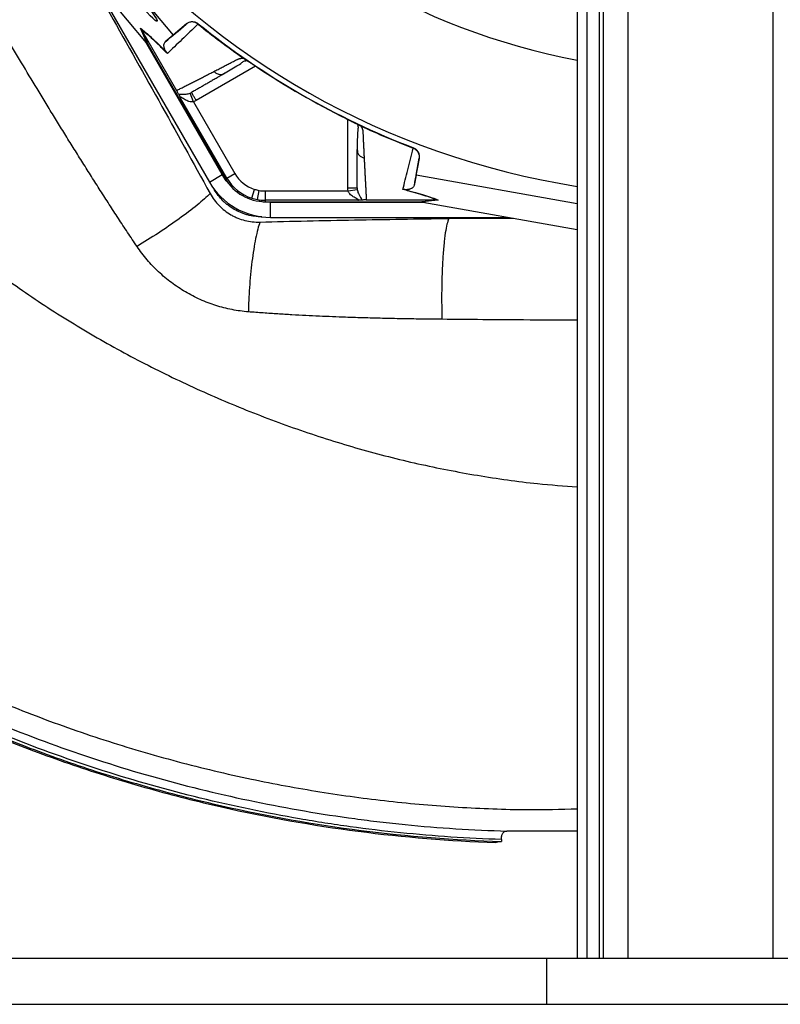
# Model space of a CAD drawing. Header units: millimetres. Extents: x 2153 to 4015, y 1999 to 4341.
# Tile 3 of 21: x 2800 to 3294, y 1999 to 2640. Entities that reach past the tile are written whole.
import ezdxf

# ---------------------------------------------------------------- set-up
doc = ezdxf.new("R2010")
doc.units = ezdxf.units.MM
doc.header["$LTSCALE"] = 2

msp = doc.modelspace()

# ---------------------------------------------------------------- linework, layer by layer
at = {"color": 7, "linetype": 'Continuous', "lineweight": 25}
for p, q in [((3162.1, 3331.04), (3162.1, 2029.14)), ((3168.25, 3271.04), (3168.25, 2029.14)), ((3176.24, 3271.04), (3176.24, 2029.14)), ((3178.99, 3271.04), (3178.99, 2029.14)), ((3194.97, 3271.04), (3194.97, 2029.14)), ((3289.24, 3271.04), (3289.24, 2029.14)), ((2822.1, 2721.55), (2899.29, 2629.68)), ((2882.03, 2624.71), (2809.76, 2710.72)), ((2845.28, 2668.45), (2922.87, 2534.07)), ((2882.43, 2624.23), (2878.11, 2634.1)), ((2878.78, 2633.14), (2883.09, 2623.29)), ((2878.79, 2633.12), (2901.57, 2593.65)), ((2908, 2637), (2899.29, 2629.68)), ((2907.82, 2636.83), (2908, 2637)), ((2915.64, 2637.08), (2915.43, 2636.88)), ((2899.29, 2629.68), (2894.22, 2625.23)), ((2931.22, 2538.89), (2880.87, 2626.09)), ((2883.09, 2623.29), (2933.4, 2536.15)), ((2945.91, 2614.03), (2946.06, 2613.94)), ((2932.05, 2604.5), (2932.89, 2604.81)), ((2934.26, 2536.64), (2904.19, 2588.71)), ((2912.52, 2586.29), (2910.35, 2591.88)), ((2912.52, 2586.29), (2939.45, 2539.64)), ((3020.24, 2571.11), (3020.39, 2571.03)), ((3055.43, 2556.06), (3055.49, 2556.33)), ((3018.92, 2555.14), (3019.07, 2554.26)), ((3057.26, 2538.48), (3059.24, 2549.68)), ((3059.24, 2549.68), (3059.19, 2549.44)), ((2922.87, 2534.07), (2931.22, 2538.89)), ((2934.26, 2536.64), (2939.45, 2539.64)), ((3057.26, 2538.48), (3055.94, 2531.86)), ((3162.1, 2519.92), (3057.26, 2538.48)), ((2934.26, 2536.64), (2933.4, 2536.15)), ((2950.46, 2523.6), (2952.28, 2529.31)), ((2954.05, 2522.7), (2955.13, 2528.6)), ((2959.2, 2528.24), (3013.07, 2528.24)), ((3013.07, 2528.24), (3018.99, 2529.16)), ((3019.33, 2522.24), (2959.2, 2522.24)), ((2959.2, 2522.24), (2959.2, 2521.25)), ((2959.2, 2521.25), (3059.82, 2521.25)), ((2962.67, 2511.09), (2962.67, 2520.73)), ((3063.36, 2520.73), (2962.67, 2520.73)), ((3024.92, 2522.44), (3070.49, 2522.44)), ((3059.82, 2521.25), (3070.51, 2522.44)), ((3071.67, 2522.34), (3060.97, 2521.15)), ((3061.59, 2521.04), (3162.1, 2503.25)), ((2962.67, 2511.09), (3117.84, 2511.09)), ((3078.69, 2510.36), (3120.65, 2510.59)), ((3112.71, 2106.27), (3112.71, 2105.02)), ((2542.1, 2029.04), (3142.1, 2029.04)), ((3142.1, 2029.14), (3142.1, 1999.14)), ((3142.1, 2029.14), (3342.1, 2029.14)), ((2542.1, 1999.04), (3942.1, 1999.04)), ((3142.1, 1999.14), (3342.1, 1999.14))]:
    msp.add_line(p, q, dxfattribs=at)
at = {"color": 8, "linetype": 'Continuous', "lineweight": 25}
for p, q in [((2952.94, 2609.45), (2914.3, 2587.15)), ((3012.92, 2530.21), (3012.92, 2574.82)), ((2926.08, 2529.22), (2926.04, 2529.29)), ((2956.95, 2511.44), (2956.87, 2511.44))]:
    msp.add_line(p, q, dxfattribs=at)
at = {"color": 7, "linetype": 'Continuous', "lineweight": 25, "flags": 128}
for points in [[(2935.79, 2532.62), (2933.86, 2534.94), (2931.22, 2538.89)], [(2962.67, 2520.73), (2957.93, 2521.04), (2954.96, 2521.56)]]:
    msp.add_lwpolyline(points, dxfattribs=at)
at = {"color": 7, "linetype": 'Continuous', "lineweight": 25}
for centre, radius, start, end in [((3242.1, 3041.04), 516.02, 278.91872, 88.32002), ((3242.1, 3041.04), 435.02, 98.72648, 259.40298), ((3242.1, 3041.04), 516.02, 180, 261.08128), ((3242.1, 3041.04), 519.4, 231.05652, 248.94348), ((2959.2, 2551.04), 22.81, 210, 252.32142), ((2962.67, 2557.04), 45.96, 210, 270), ((2959.2, 2551.04), 29.79, 210, 270), ((2959.2, 2551.04), 28.81, 210, 252.32142), ((2959.2, 2551.04), 22.81, 252.32142, 259.70424), ((2959.2, 2551.04), 22.81, 259.70424, 270), ((2959.2, 2551.04), 28.81, 252.32142, 259.70424), ((2959.2, 2551.04), 28.81, 259.70424, 270)]:
    msp.add_arc(centre, radius, start, end, dxfattribs=at)
msp.add_ellipse((2876.61, 2653.34), major_axis=(-12.24, 14.59), ratio=0.088975, dxfattribs=at)
for centre, major_axis, start_param, end_param in [((2883.57, 2622.05), (-22.19, 26.48), 4.781806, 4.800012), ((3058.52, 2521.04), (34.03, -5.98), 1.483174, 1.50138)]:
    msp.add_ellipse(centre, major_axis=major_axis, ratio=0.015428, start_param=start_param, end_param=end_param, dxfattribs=at)
for points, knots in [([(3174.49, 3742.01), (3126.37, 3721.31), (3035.97, 3682.41), (2893.49, 3651.42), (2757.13, 3646.19), (2668.33, 3555.61), (2592.74, 3453.35), (2540.83, 3331.6), (2508, 3205.62), (2492.11, 3081.3), (2498.99, 2956.77), (2526.65, 2836.4), (2571.63, 2721.18), (2625.96, 2630.22), (2672.12, 2577.21), (2682.48, 2566.09)], [0, 0, 0, 0, 0.0401941, 0.0755145, 0.1219992, 0.15017, 0.1803272, 0.2307269, 0.2608889, 0.2904897, 0.3362446, 0.3649193, 0.3939071, 0.4395348, 0.4521189, 0.4521189, 0.4521189, 0.4521189]), ([(2286.8, 3673.16), (2280.62, 3661.49), (2274.76, 3649.85), (2254.87, 3608.53), (2242.44, 3579.1), (2225.97, 3535.34), (2220.87, 3520.89), (2213.66, 3499.12), (2211.33, 3491.83), (2206.85, 3477.37), (2204.71, 3470.23), (2200.63, 3456.19), (2198.68, 3449.23), (2194.68, 3434.4), (2192.61, 3426.45), (2189.52, 3414.15), (2188.49, 3410.01), (2186.5, 3401.74), (2185.53, 3397.63), (2182.71, 3385.34), (2180.93, 3377.21), (2175.82, 3352.65), (2172.69, 3336.02), (2167.16, 3302.68), (2164.73, 3285.92), (2158.51, 3235.31), (2155.78, 3201.18), (2153.42, 3132.39), (2153.79, 3097.73), (2157.88, 3028.22), (2161.61, 2993.35), (2168.47, 2949.99), (2169.95, 2941.34), (2173.13, 2924.01), (2174.84, 2915.31), (2178.48, 2898.03), (2180.4, 2889.5), (2184.45, 2872.64), (2186.57, 2864.32), (2193.23, 2839.48), (2198.07, 2823.02), (2208.5, 2790.58), (2214.09, 2774.56), (2243.88, 2695.43), (2273.5, 2635.25), (2325.83, 2550.17), (2344.6, 2522.68), (2384.77, 2469.58), (2406.09, 2443.94), (2474.31, 2370.41), (2524.11, 2326.6), (2630.54, 2249.81), (2687.19, 2216.85), (2761.35, 2183.01), (2776.34, 2176.62), (2806.63, 2164.6), (2821.95, 2158.93), (2852.8, 2148.49), (2868.32, 2143.73), (2899.48, 2134.99), (2915.12, 2131.02), (2989.67, 2114.1), (3049.32, 2106.38), (3109.1, 2104.34)], [0.1694246, 0.1694246, 0.1694246, 0.1694246, 0.1770949, 0.1770949, 0.1967721, 0.1967721, 0.2066107, 0.2066107, 0.21153, 0.21153, 0.2164493, 0.2164493, 0.2213686, 0.2213686, 0.2262879, 0.2262879, 0.2287475, 0.2287475, 0.2312072, 0.2312072, 0.2361265, 0.2361265, 0.2459651, 0.2459651, 0.2558037, 0.2558037, 0.2754809, 0.2754809, 0.2951581, 0.2951581, 0.3148353, 0.3148353, 0.3197546, 0.3197546, 0.3246739, 0.3246739, 0.3295932, 0.3295932, 0.3345125, 0.3345125, 0.3443511, 0.3443511, 0.3541897, 0.3541897, 0.3935441, 0.3935441, 0.4132213, 0.4132213, 0.4328985, 0.4328985, 0.4722529, 0.4722529, 0.5116073, 0.5116073, 0.5214459, 0.5214459, 0.5312845, 0.5312845, 0.5411231, 0.5411231, 0.5509617, 0.5509617, 0.5878363, 0.5878363, 0.5878363, 0.5878363]), ([(2285.81, 3669.6), (2280.25, 3659.01), (2274.95, 3648.44), (2255.59, 3608.21), (2243.17, 3578.81), (2226.71, 3535.07), (2221.61, 3520.63), (2214.41, 3498.88), (2212.08, 3491.59), (2207.6, 3477.14), (2205.46, 3470.01), (2201.39, 3455.97), (2199.44, 3449.02), (2195.44, 3434.2), (2193.37, 3426.25), (2190.28, 3413.96), (2189.26, 3409.82), (2187.27, 3401.56), (2186.3, 3397.45), (2183.48, 3385.17), (2181.7, 3377.04), (2176.59, 3352.5), (2173.47, 3335.88), (2167.93, 3302.57), (2165.51, 3285.81), (2159.29, 3235.24), (2156.56, 3201.13), (2154.21, 3132.38), (2154.58, 3097.75), (2158.67, 3028.29), (2162.39, 2993.44), (2169.24, 2950.12), (2170.72, 2941.47), (2173.91, 2924.16), (2175.61, 2915.47), (2179.24, 2898.2), (2181.17, 2889.67), (2185.21, 2872.83), (2187.33, 2864.51), (2193.98, 2839.7), (2198.82, 2823.25), (2209.24, 2790.83), (2214.83, 2774.83), (2244.6, 2695.75), (2274.2, 2635.62), (2326.49, 2550.6), (2345.25, 2523.13), (2385.38, 2470.08), (2406.69, 2444.46), (2474.85, 2370.99), (2524.61, 2327.2), (2630.96, 2250.48), (2687.56, 2217.54), (2761.66, 2183.73), (2776.64, 2177.34), (2806.91, 2165.33), (2822.22, 2159.67), (2853.04, 2149.24), (2868.55, 2144.49), (2899.68, 2135.75), (2915.31, 2131.79), (2990.97, 2114.61), (3051.77, 2106.86), (3112.71, 2105.02)], [0.1701243, 0.1701243, 0.1701243, 0.1701243, 0.1770949, 0.1770949, 0.1967721, 0.1967721, 0.2066107, 0.2066107, 0.21153, 0.21153, 0.2164493, 0.2164493, 0.2213686, 0.2213686, 0.2262879, 0.2262879, 0.2287475, 0.2287475, 0.2312072, 0.2312072, 0.2361265, 0.2361265, 0.2459651, 0.2459651, 0.2558037, 0.2558037, 0.2754809, 0.2754809, 0.2951581, 0.2951581, 0.3148353, 0.3148353, 0.3197546, 0.3197546, 0.3246739, 0.3246739, 0.3295932, 0.3295932, 0.3345125, 0.3345125, 0.3443511, 0.3443511, 0.3541897, 0.3541897, 0.3935441, 0.3935441, 0.4132213, 0.4132213, 0.4328985, 0.4328985, 0.4722529, 0.4722529, 0.5116073, 0.5116073, 0.5214459, 0.5214459, 0.5312845, 0.5312845, 0.5411231, 0.5411231, 0.5509617, 0.5509617, 0.5885727, 0.5885727, 0.5885727, 0.5885727]), ([(3112.71, 2106.27), (3090.87, 2106.95), (3069.01, 2108.42), (3036.21, 2111.78), (3025.28, 2113.09), (3008.87, 2115.35), (3003.4, 2116.16), (2992.47, 2117.86), (2987, 2118.76), (2959.79, 2123.49), (2938.26, 2128), (2895.67, 2138.45), (2874.61, 2144.38), (2832.97, 2157.7), (2812.39, 2165.09), (2771.69, 2181.27), (2751.58, 2190.08), (2721.76, 2204.34), (2711.88, 2209.27), (2692.23, 2219.48), (2682.52, 2224.74), (2653.73, 2240.95), (2634.99, 2252.35), (2580.07, 2288.24), (2545.21, 2314.46), (2495.52, 2357.17), (2479.38, 2371.97), (2455.85, 2395.03), (2448.11, 2402.86), (2436.68, 2414.83), (2432.9, 2418.86), (2425.4, 2426.99), (2421.68, 2431.09), (2403.29, 2451.7), (2389.22, 2468.59), (2362.28, 2503.15), (2349.41, 2520.81), (2324.85, 2556.88), (2313.16, 2575.29), (2290.91, 2612.84), (2280.35, 2631.97), (2260.4, 2670.99), (2251, 2690.86), (2239.98, 2716.17), (2237.82, 2721.26), (2233.57, 2731.47), (2231.48, 2736.58), (2225.36, 2751.94), (2221.45, 2762.21), (2202.76, 2813.75), (2190.54, 2855.54), (2176.55, 2919.12), (2172.59, 2940.45), (2165.99, 2983.39), (2163.35, 3005), (2159.32, 3048.46), (2157.93, 3070.32), (2157, 3097.82), (2156.85, 3103.32), (2156.64, 3114.35), (2156.58, 3119.88), (2156.5, 3136.43), (2156.62, 3147.43), (2157.45, 3180.37), (2158.66, 3202.22), (2162.35, 3245.71), (2164.82, 3267.34), (2170.98, 3310.41), (2174.65, 3331.85), (2183.04, 3374.55), (2187.76, 3395.81), (2195.6, 3427.57), (2198.33, 3438.14), (2204.08, 3459.23), (2207.08, 3469.75), (2213.41, 3490.74), (2216.72, 3501.21), (2223.7, 3522.09), (2227.36, 3532.52), (2238.82, 3563.53), (2247.12, 3583.92), (2265, 3624.14), (2274.59, 3643.97), (2284.72, 3663.57)], [0, 0, 0, 0, 0.03125, 0.03125, 0.046875, 0.046875, 0.054688, 0.054688, 0.0625, 0.0625, 0.09375, 0.09375, 0.125, 0.125, 0.15625, 0.15625, 0.1875, 0.1875, 0.203125, 0.203125, 0.21875, 0.21875, 0.25, 0.25, 0.3125, 0.3125, 0.34375, 0.34375, 0.359375, 0.359375, 0.367188, 0.367188, 0.375, 0.375, 0.40625, 0.40625, 0.4375, 0.4375, 0.46875, 0.46875, 0.5, 0.5, 0.53125, 0.53125, 0.539063, 0.539063, 0.546875, 0.546875, 0.5625, 0.5625, 0.625, 0.625, 0.65625, 0.65625, 0.6875, 0.6875, 0.71875, 0.71875, 0.726563, 0.726563, 0.734375, 0.734375, 0.75, 0.75, 0.78125, 0.78125, 0.8125, 0.8125, 0.84375, 0.84375, 0.875, 0.875, 0.890625, 0.890625, 0.90625, 0.90625, 0.921875, 0.921875, 0.9375, 0.9375, 0.96875, 0.96875, 1, 1, 1, 1]), ([(2289.7, 3660.99), (2279.6, 3641.48), (2270.05, 3621.72), (2252.24, 3581.65), (2243.97, 3561.34), (2232.56, 3530.44), (2228.92, 3520.06), (2221.98, 3499.26), (2218.68, 3488.83), (2212.38, 3467.92), (2209.39, 3457.44), (2203.67, 3436.43), (2200.95, 3425.9), (2193.15, 3394.26), (2188.45, 3373.08), (2180.11, 3330.55), (2176.46, 3309.19), (2170.34, 3266.29), (2167.87, 3244.73), (2164.22, 3201.41), (2163.03, 3179.65), (2162.21, 3146.84), (2162.1, 3135.87), (2162.18, 3119.38), (2162.25, 3113.88), (2162.47, 3102.89), (2162.61, 3097.41), (2163.56, 3070.03), (2164.95, 3048.25), (2168.98, 3004.96), (2171.63, 2983.44), (2178.24, 2940.67), (2182.2, 2919.42), (2196.19, 2856.1), (2208.4, 2814.48), (2227.08, 2763.15), (2230.99, 2752.92), (2237.1, 2737.62), (2239.18, 2732.53), (2243.43, 2722.37), (2245.59, 2717.31), (2256.59, 2692.11), (2265.97, 2672.32), (2285.9, 2633.49), (2296.43, 2614.44), (2318.64, 2577.07), (2330.32, 2558.75), (2354.84, 2522.85), (2367.68, 2505.27), (2394.57, 2470.89), (2408.62, 2454.08), (2426.98, 2433.58), (2430.69, 2429.5), (2438.18, 2421.41), (2441.95, 2417.41), (2453.36, 2405.51), (2461.08, 2397.72), (2484.56, 2374.79), (2500.65, 2360.09), (2550.23, 2317.64), (2585, 2291.59), (2639.8, 2255.95), (2658.5, 2244.64), (2682.44, 2231.23), (2687.26, 2228.59), (2696.94, 2223.37), (2701.82, 2220.8), (2716.51, 2213.2), (2726.36, 2208.32), (2756.08, 2194.19), (2776.11, 2185.49), (2816.62, 2169.49), (2837.11, 2162.2), (2878.52, 2149.07), (2899.46, 2143.23), (2941.78, 2132.96), (2963.16, 2128.54), (2995.58, 2122.99), (3006.45, 2121.32), (3022.83, 2119.1), (3028.31, 2118.4), (3039.26, 2117.11), (3044.75, 2116.52), (3072.19, 2113.78), (3094.19, 2112.38), (3116.24, 2111.76)], [0, 0, 0, 0, 0.03125, 0.03125, 0.0625, 0.0625, 0.078125, 0.078125, 0.09375, 0.09375, 0.109375, 0.109375, 0.125, 0.125, 0.15625, 0.15625, 0.1875, 0.1875, 0.21875, 0.21875, 0.25, 0.25, 0.265625, 0.265625, 0.273438, 0.273438, 0.28125, 0.28125, 0.3125, 0.3125, 0.34375, 0.34375, 0.375, 0.375, 0.4375, 0.4375, 0.453125, 0.453125, 0.460938, 0.460938, 0.46875, 0.46875, 0.5, 0.5, 0.53125, 0.53125, 0.5625, 0.5625, 0.59375, 0.59375, 0.625, 0.625, 0.632813, 0.632813, 0.640625, 0.640625, 0.65625, 0.65625, 0.6875, 0.6875, 0.75, 0.75, 0.78125, 0.78125, 0.789063, 0.789063, 0.796875, 0.796875, 0.8125, 0.8125, 0.84375, 0.84375, 0.875, 0.875, 0.90625, 0.90625, 0.9375, 0.9375, 0.953125, 0.953125, 0.960938, 0.960938, 0.96875, 0.96875, 1, 1, 1, 1]), ([(2875.8, 2492.13), (2874.77, 2493.66), (2872.73, 2496.71), (2869.69, 2501.29), (2866.67, 2505.87), (2863.68, 2510.43), (2860.71, 2514.98), (2857.77, 2519.52), (2854.85, 2524.05), (2851.95, 2528.57), (2849.08, 2533.07), (2846.23, 2537.57), (2843.4, 2542.05), (2840.58, 2546.51), (2837.79, 2550.97), (2835.02, 2555.41), (2832.26, 2559.84), (2829.53, 2564.25), (2826.81, 2568.66), (2824.1, 2573.05), (2821.42, 2577.43), (2818.75, 2581.79), (2816.09, 2586.14), (2813.46, 2590.48), (2808.3, 2598.99), (2800.59, 2611.8), (2790.32, 2629.1), (2781.46, 2644.18), (2773.99, 2656.95), (2767.91, 2667.37), (2761.71, 2677.99), (2755.37, 2688.82), (2751.09, 2696.1), (2748.93, 2699.78)], [0, 0, 0, 0, 0.022801, 0.045501, 0.068101, 0.090603, 0.113006, 0.135311, 0.15752, 0.179632, 0.201648, 0.223569, 0.245396, 0.26713, 0.288772, 0.310323, 0.331784, 0.353156, 0.37444, 0.395639, 0.416752, 0.437782, 0.45873, 0.479597, 0.500386, 0.581293, 0.663776, 0.747952, 0.796382, 0.845779, 0.896167, 0.947567, 1, 1, 1, 1]), ([(2841.25, 2673.25), (2846.17, 2664.63), (2862.53, 2635.99), (2889.96, 2587.12), (2912.24, 2546.74), (2923.38, 2526.54)], [0, 0, 0, 0, 0.1771, 0.588541, 1, 1, 1, 1]), ([(2878.11, 2634.1), (2879.13, 2633.31), (2880.22, 2632.43), (2882.01, 2630.91), (2882.63, 2630.37), (2883.92, 2629.23), (2884.6, 2628.62), (2886.69, 2626.69), (2888.19, 2625.26), (2890.62, 2622.88), (2891.46, 2622.04), (2893.19, 2620.29), (2894.08, 2619.38), (2894.99, 2618.44)], [0, 0, 0, 0, 0.25, 0.25, 0.375, 0.375, 0.5, 0.5, 0.75, 0.75, 0.875, 0.875, 1, 1, 1, 1]), ([(2895.53, 2617.6), (2893.7, 2619.5), (2891.99, 2621.23), (2888.8, 2624.38), (2887.31, 2625.8), (2885.23, 2627.71), (2884.56, 2628.32), (2883.27, 2629.46), (2882.65, 2629.99), (2880.88, 2631.49), (2879.79, 2632.36), (2878.79, 2633.12)], [0, 0, 0, 0, 0.25, 0.25, 0.5, 0.5, 0.625, 0.625, 0.75, 0.75, 1, 1, 1, 1]), ([(2915.46, 2636.86), (2911.81, 2633.35), (2908.34, 2629.99), (2901.71, 2623.57), (2898.55, 2620.51), (2895.53, 2617.6)], [0, 0, 0, 0, 0.5, 0.5, 1, 1, 1, 1]), ([(2915.43, 2636.88), (2914.89, 2637.32), (2914.28, 2637.66), (2912.97, 2638.12), (2912.29, 2638.23), (2911.25, 2638.22), (2910.91, 2638.19), (2910.24, 2638.06), (2909.9, 2637.97), (2909.26, 2637.73), (2908.95, 2637.59), (2908.36, 2637.25), (2908.08, 2637.05), (2907.82, 2636.83)], [0, 0, 0, 0, 0.25, 0.25, 0.5, 0.5, 0.625, 0.625, 0.75, 0.75, 0.875, 0.875, 1, 1, 1, 1]), ([(2908, 2637), (2908.53, 2637.45), (2909.13, 2637.79), (2910.43, 2638.28), (2911.11, 2638.4), (2912.16, 2638.41), (2912.5, 2638.38), (2913.18, 2638.27), (2913.51, 2638.19), (2914.5, 2637.85), (2915.09, 2637.51), (2915.64, 2637.08)], [0, 0, 0, 0, 0.25, 0.25, 0.5, 0.5, 0.625, 0.625, 0.75, 0.75, 1, 1, 1, 1]), ([(2894.99, 2618.44), (2894.86, 2618.6), (2894.76, 2618.74), (2894.6, 2618.99), (2894.53, 2619.1), (2894.34, 2619.4), (2894.25, 2619.57), (2894.01, 2620.03), (2893.9, 2620.28), (2893.72, 2620.73), (2893.65, 2620.94), (2893.54, 2621.32), (2893.5, 2621.49), (2893.39, 2621.99), (2893.35, 2622.28), (2893.32, 2622.81), (2893.33, 2623.05), (2893.39, 2623.73), (2893.49, 2624.1), (2893.79, 2624.75), (2893.98, 2625.02), (2894.22, 2625.23)], [0, 0, 0, 0, 0.015625, 0.015625, 0.03125, 0.03125, 0.0625, 0.0625, 0.125, 0.125, 0.1875, 0.1875, 0.25, 0.25, 0.375, 0.375, 0.5, 0.5, 0.75, 0.75, 1, 1, 1, 1]), ([(2925.84, 2606.01), (2926.28, 2606.23), (2927.14, 2606.68), (2928.47, 2607.36), (2929.8, 2608.04), (2931.15, 2608.74), (2932.91, 2609.65), (2935.12, 2610.79), (2937.36, 2611.95), (2939.18, 2612.89), (2940.28, 2613.47), (2941.07, 2613.87), (2941.55, 2614.08), (2941.99, 2614.25), (2942.45, 2614.39), (2942.99, 2614.5), (2943.63, 2614.58), (2944.32, 2614.63), (2944.81, 2614.63), (2945.06, 2614.63)], [0, 0, 0, 0, 0.077777, 0.1552, 0.232272, 0.308995, 0.385372, 0.530526, 0.674474, 0.747423, 0.819615, 0.846383, 0.869761, 0.889755, 0.906383, 0.929523, 0.9528, 0.976272, 1, 1, 1, 1]), ([(2945.06, 2614.63), (2945.13, 2614.59), (2945.25, 2614.5), (2945.43, 2614.37), (2945.6, 2614.25), (2945.76, 2614.14), (2945.86, 2614.06), (2945.91, 2614.03)], [0, 0, 0, 0, 0.212576, 0.416535, 0.614103, 0.807726, 1, 1, 1, 1]), ([(2946.06, 2613.94), (2946.14, 2613.89), (2946.29, 2613.79), (2946.54, 2613.63), (2946.81, 2613.47), (2947.08, 2613.3), (2947.36, 2613.12), (2947.66, 2612.93), (2947.97, 2612.73), (2948.28, 2612.52), (2948.61, 2612.31), (2948.96, 2612.08), (2949.31, 2611.85), (2949.67, 2611.61), (2950.16, 2611.29), (2950.79, 2610.88), (2951.54, 2610.38), (2952.32, 2609.87), (2953.11, 2609.34), (2953.64, 2608.99), (2953.91, 2608.81)], [0, 0, 0, 0, 0.044249, 0.088103, 0.131644, 0.174954, 0.21812, 0.261226, 0.304357, 0.347601, 0.391041, 0.434763, 0.478847, 0.523375, 0.568424, 0.654803, 0.740537, 0.826241, 0.912528, 1, 1, 1, 1]), ([(2932.08, 2604.42), (2934.99, 2606.16), (2939.11, 2608.63), (2943.61, 2611.26), (2945.23, 2612.94), (2946.85, 2613.04), (2947.43, 2613.07)], [0, 0, 0, 0, 0.578265, 0.819399, 0.935238, 1, 1, 1, 1]), ([(2901.57, 2593.65), (2901.96, 2593.85), (2902.74, 2594.24), (2903.92, 2594.84), (2905.11, 2595.45), (2906.32, 2596.06), (2907.53, 2596.68), (2908.76, 2597.3), (2910, 2597.93), (2911.25, 2598.56), (2912.52, 2599.21), (2913.79, 2599.86), (2915.08, 2600.51), (2916.38, 2601.17), (2917.69, 2601.84), (2919.02, 2602.52), (2920.36, 2603.2), (2921.71, 2603.89), (2923.07, 2604.59), (2924.45, 2605.3), (2925.38, 2605.77), (2925.84, 2606.01)], [0, 0, 0, 0, 0.055211, 0.110128, 0.164753, 0.219086, 0.273129, 0.326884, 0.38035, 0.43353, 0.486425, 0.539036, 0.591365, 0.643413, 0.695181, 0.746671, 0.797884, 0.848822, 0.899487, 0.949879, 1, 1, 1, 1]), ([(2932.89, 2604.81), (2932.46, 2604.56), (2931.6, 2604.06), (2930.34, 2603.33), (2929.08, 2602.6), (2927.83, 2601.88), (2926.58, 2601.17), (2925.35, 2600.45), (2924.13, 2599.75), (2922.92, 2599.05), (2921.71, 2598.35), (2920.52, 2597.66), (2919.33, 2596.98), (2918.16, 2596.3), (2916.99, 2595.63), (2915.83, 2594.96), (2914.69, 2594.3), (2913.55, 2593.64), (2912.42, 2592.99), (2911.68, 2592.56), (2911.3, 2592.34)], [0, 0, 0, 0, 0.052635, 0.105608, 0.158921, 0.212573, 0.266566, 0.320902, 0.37558, 0.430604, 0.485973, 0.541688, 0.597751, 0.654162, 0.710923, 0.768034, 0.825496, 0.883311, 0.941478, 1, 1, 1, 1]), ([(2902.8, 2591.33), (2902.69, 2591.57), (2902.55, 2591.84), (2902.28, 2592.38), (2902.17, 2592.58), (2901.98, 2592.93), (2901.91, 2593.06), (2901.76, 2593.33), (2901.68, 2593.47), (2901.59, 2593.62)], [0, 0, 0, 0, 0.5, 0.5, 0.75, 0.75, 0.875, 0.875, 1, 1, 1, 1]), ([(2902.8, 2591.33), (2903.14, 2591.36), (2903.57, 2591.33), (2904.57, 2591.25), (2905.13, 2591.2), (2906.38, 2591.17), (2907.07, 2591.18), (2908.22, 2591.32), (2908.62, 2591.38), (2909.46, 2591.57), (2909.9, 2591.7), (2910.35, 2591.88)], [0, 0, 0, 0, 0.25, 0.25, 0.5, 0.5, 0.75, 0.75, 0.875, 0.875, 1, 1, 1, 1]), ([(2902.8, 2591.33), (2902.87, 2591.19), (2902.94, 2591.04), (2903.12, 2590.69), (2903.23, 2590.48), (2903.47, 2590.03), (2903.6, 2589.79), (2903.89, 2589.27), (2904.04, 2588.99), (2904.19, 2588.71)], [0, 0, 0, 0, 0.25, 0.25, 0.5, 0.5, 0.75, 0.75, 1, 1, 1, 1]), ([(2912.52, 2586.29), (2912.02, 2586.18), (2911.52, 2586.17), (2910.53, 2586.27), (2910.05, 2586.38), (2908.67, 2586.79), (2907.81, 2587.2), (2906.63, 2587.85), (2906.25, 2588.08), (2905.52, 2588.54), (2905.17, 2588.77), (2904.69, 2589.07), (2904.53, 2589.16), (2904.27, 2589.28), (2904.16, 2589.32), (2904.03, 2589.28), (2904.01, 2589.2), (2904.06, 2588.99), (2904.12, 2588.86), (2904.19, 2588.71)], [0, 0, 0, 0, 0.125, 0.125, 0.25, 0.25, 0.5, 0.5, 0.625, 0.625, 0.75, 0.75, 0.8125, 0.8125, 0.875, 0.875, 0.9375, 0.9375, 1, 1, 1, 1]), ([(2914.3, 2587.15), (2913.91, 2587.83), (2913.52, 2588.51), (2912.79, 2589.76), (2912.46, 2590.34), (2911.91, 2591.3), (2911.68, 2591.69), (2911.38, 2592.21), (2911.3, 2592.34), (2911.3, 2592.34)], [0, 0, 0, 0, 0.25, 0.25, 0.5, 0.5, 0.75, 0.75, 1, 1, 1, 1]), ([(3011.87, 2575.34), (3012.69, 2574.93), (3014.35, 2574.11), (3016.69, 2572.94), (3018.52, 2572.01), (3019.21, 2571.64), (3019.45, 2571.51)], [0, 0, 0, 0, 0.272035, 0.551471, 0.845021, 1, 1, 1, 1]), ([(3011.88, 2575.34), (3012.02, 2575.27), (3012.31, 2575.13), (3012.74, 2574.92), (3013.16, 2574.7), (3013.59, 2574.49), (3014, 2574.29), (3014.42, 2574.08), (3014.82, 2573.88), (3015.23, 2573.68), (3015.63, 2573.48), (3016.14, 2573.22), (3016.76, 2572.91), (3017.45, 2572.56), (3018.1, 2572.23), (3018.71, 2571.91), (3019.27, 2571.62), (3019.78, 2571.35), (3020.09, 2571.19), (3020.24, 2571.11)], [0, 0, 0, 0, 0.043919, 0.087472, 0.13073, 0.173768, 0.216664, 0.259492, 0.30233, 0.345255, 0.388344, 0.431671, 0.51489, 0.596546, 0.677156, 0.757259, 0.837405, 0.91814, 1, 1, 1, 1]), ([(3019.21, 2571.17), (3019.3, 2570.89), (3019.7, 2569.75), (3019.33, 2568.3), (3019.23, 2566.35), (3019.07, 2563.46), (3019, 2559.43), (3019, 2556.03), (3018.99, 2554.24)], [0, 0, 0, 0, 0.038407, 0.157587, 0.27726, 0.405507, 0.68637, 1, 1, 1, 1]), ([(3020.39, 2571.03), (3020.44, 2571.01), (3020.53, 2570.96), (3020.68, 2570.9), (3020.84, 2570.83), (3021, 2570.75), (3021.17, 2570.67), (3021.28, 2570.62), (3021.34, 2570.59)], [0, 0, 0, 0, 0.160202, 0.321039, 0.484027, 0.650625, 0.822199, 1, 1, 1, 1]), ([(3021.34, 2570.59), (3021.41, 2570.47), (3021.55, 2570.22), (3021.75, 2569.87), (3021.92, 2569.51), (3022.08, 2569.17), (3022.22, 2568.84), (3022.34, 2568.51), (3022.44, 2568.2), (3022.52, 2567.89), (3022.6, 2567.5), (3022.66, 2566.99), (3022.71, 2566.26), (3022.74, 2565.39), (3022.79, 2564.39), (3022.86, 2562.74), (3022.96, 2560.48), (3023.09, 2557.67), (3023.23, 2554.93), (3023.36, 2552.25), (3023.44, 2550.51), (3023.49, 2549.64)], [0, 0, 0, 0, 0.0134228, 0.0267382, 0.0399565, 0.0530881, 0.0661437, 0.0791341, 0.0920702, 0.1049632, 0.1178244, 0.141662, 0.1728313, 0.2170572, 0.2634912, 0.3121266, 0.4491557, 0.58733, 0.7237611, 0.8613131, 1, 1, 1, 1]), ([(3055.49, 2556.33), (3056.14, 2556.08), (3056.73, 2555.73), (3057.78, 2554.82), (3058.22, 2554.28), (3058.73, 2553.37), (3058.87, 2553.06), (3059.1, 2552.41), (3059.19, 2552.08), (3059.37, 2551.05), (3059.36, 2550.37), (3059.24, 2549.68)], [0, 0, 0, 0, 0.25, 0.25, 0.5, 0.5, 0.625, 0.625, 0.75, 0.75, 1, 1, 1, 1]), ([(3018.92, 2530.21), (3018.92, 2530.67), (3018.92, 2531.57), (3018.92, 2532.96), (3018.92, 2534.35), (3018.92, 2535.76), (3018.92, 2537.17), (3018.92, 2538.6), (3018.92, 2540.05), (3018.92, 2541.5), (3018.92, 2542.97), (3018.92, 2544.44), (3018.92, 2545.93), (3018.92, 2547.44), (3018.92, 2548.95), (3018.92, 2550.48), (3018.92, 2552.02), (3018.92, 2553.57), (3018.92, 2554.61), (3018.92, 2555.14)], [0, 0, 0, 0, 0.061953, 0.123509, 0.18467, 0.245435, 0.305808, 0.365787, 0.425376, 0.484574, 0.543383, 0.601804, 0.659839, 0.717488, 0.774754, 0.831636, 0.888137, 0.944258, 1, 1, 1, 1]), ([(3048.67, 2529.18), (3049.69, 2533.25), (3050.76, 2537.52), (3053.01, 2546.46), (3054.18, 2551.15), (3055.39, 2556.07)], [0, 0, 0, 0, 0.5, 0.5, 1, 1, 1, 1]), ([(3055.43, 2556.06), (3056.08, 2555.8), (3056.67, 2555.45), (3057.73, 2554.54), (3058.16, 2554.01), (3058.67, 2553.1), (3058.82, 2552.79), (3059.05, 2552.15), (3059.13, 2551.81), (3059.25, 2551.14), (3059.28, 2550.8), (3059.28, 2550.12), (3059.25, 2549.77), (3059.19, 2549.44)], [0, 0, 0, 0, 0.25, 0.25, 0.5, 0.5, 0.625, 0.625, 0.75, 0.75, 0.875, 0.875, 1, 1, 1, 1]), ([(3023.49, 2549.64), (3023.51, 2549.16), (3023.56, 2548.22), (3023.63, 2546.82), (3023.7, 2545.43), (3023.77, 2544.06), (3023.84, 2542.7), (3023.91, 2541.35), (3023.98, 2540.01), (3024.05, 2538.68), (3024.11, 2537.36), (3024.18, 2536.06), (3024.25, 2534.76), (3024.32, 2533.48), (3024.39, 2532.21), (3024.46, 2530.95), (3024.52, 2529.7), (3024.59, 2528.46), (3024.66, 2527.24), (3024.72, 2526.02), (3024.79, 2524.81), (3024.85, 2523.62), (3024.9, 2522.83), (3024.92, 2522.44)], [0, 0, 0, 0, 0.045336, 0.090894, 0.136674, 0.182678, 0.228907, 0.275362, 0.322044, 0.368954, 0.416093, 0.463462, 0.511063, 0.558896, 0.606962, 0.655262, 0.703798, 0.752569, 0.801578, 0.850824, 0.900309, 0.950034, 1, 1, 1, 1]), ([(3055.94, 2531.86), (3055.88, 2531.55), (3055.74, 2531.25), (3055.33, 2530.67), (3055.05, 2530.39), (3054.5, 2530), (3054.29, 2529.87), (3053.81, 2529.63), (3053.54, 2529.52), (3053.06, 2529.36), (3052.89, 2529.31), (3052.5, 2529.22), (3052.29, 2529.18), (3051.8, 2529.11), (3051.53, 2529.08), (3051.01, 2529.05), (3050.82, 2529.05), (3050.47, 2529.06), (3050.35, 2529.07), (3050.05, 2529.09), (3049.88, 2529.1), (3049.67, 2529.13)], [0, 0, 0, 0, 0.25, 0.25, 0.5, 0.5, 0.625, 0.625, 0.75, 0.75, 0.8125, 0.8125, 0.875, 0.875, 0.9375, 0.9375, 0.96875, 0.96875, 0.984375, 0.984375, 1, 1, 1, 1]), ([(2923.38, 2526.54), (2921.19, 2524.39), (2918.3, 2521.85), (2911.45, 2516.28), (2907.49, 2513.26), (2898.94, 2507.08), (2894.35, 2503.91), (2885.04, 2497.78), (2880.32, 2494.82), (2875.8, 2492.13)], [0, 0, 0, 0, 0.25, 0.25, 0.5, 0.5, 0.75, 0.75, 1, 1, 1, 1]), ([(2923.38, 2526.54), (2924.96, 2523.65), (2926.89, 2521.04), (2930.32, 2517.54), (2931.56, 2516.44), (2934.14, 2514.44), (2935.49, 2513.54), (2937.6, 2512.32), (2938.32, 2511.94), (2939.79, 2511.23), (2940.55, 2510.89), (2942.83, 2509.97), (2944.39, 2509.47), (2947.54, 2508.68), (2949.14, 2508.39), (2952.39, 2508.03), (2954.04, 2507.96), (2955.69, 2508.01)], [0, 0, 0, 0, 0.25, 0.25, 0.375, 0.375, 0.5, 0.5, 0.5625, 0.5625, 0.625, 0.625, 0.75, 0.75, 0.875, 0.875, 1, 1, 1, 1]), ([(2956.87, 2511.44), (2953.73, 2511.44), (2950.67, 2511.85), (2946.93, 2512.85), (2946.18, 2513.08), (2944.71, 2513.58), (2943.97, 2513.86), (2941.81, 2514.75), (2940.42, 2515.44), (2937.75, 2516.98), (2936.46, 2517.84), (2934.6, 2519.26), (2934, 2519.76), (2932.83, 2520.79), (2932.26, 2521.32), (2929.53, 2524.06), (2927.64, 2526.51), (2926.08, 2529.22)], [0, 0, 0, 0, 0.25, 0.25, 0.3125, 0.3125, 0.375, 0.375, 0.5, 0.5, 0.625, 0.625, 0.6875, 0.6875, 0.75, 0.75, 1, 1, 1, 1]), ([(2959.2, 2528.24), (2959.2, 2527.54), (2959.2, 2526.79), (2959.2, 2525.35), (2959.2, 2524.65), (2959.2, 2523.49), (2959.2, 2523.02), (2959.2, 2522.41), (2959.2, 2522.26), (2959.2, 2522.24)], [0, 0, 0, 0, 0.25, 0.25, 0.5, 0.5, 0.75, 0.75, 1, 1, 1, 1]), ([(3012.92, 2530.21), (3013.7, 2530.21), (3014.49, 2530.21), (3015.94, 2530.21), (3016.6, 2530.21), (3017.72, 2530.21), (3018.16, 2530.21), (3018.76, 2530.21), (3018.92, 2530.21), (3018.92, 2530.21)], [0, 0, 0, 0, 0.25, 0.25, 0.5, 0.5, 0.75, 0.75, 1, 1, 1, 1]), ([(3019.33, 2522.24), (3019.49, 2522.25), (3019.63, 2522.26), (3019.84, 2522.33), (3019.9, 2522.38), (3019.87, 2522.51), (3019.78, 2522.59), (3019.54, 2522.76), (3019.39, 2522.84), (3018.9, 2523.11), (3018.52, 2523.3), (3017.76, 2523.7), (3017.37, 2523.92), (3016.21, 2524.61), (3015.43, 2525.15), (3014.38, 2526.14), (3014.05, 2526.5), (3013.61, 2527.1), (3013.48, 2527.31), (3013.25, 2527.76), (3013.15, 2527.99), (3013.07, 2528.24)], [0, 0, 0, 0, 0.0625, 0.0625, 0.125, 0.125, 0.1875, 0.1875, 0.25, 0.25, 0.375, 0.375, 0.5, 0.5, 0.75, 0.75, 0.875, 0.875, 0.9375, 0.9375, 1, 1, 1, 1]), ([(3018.99, 2529.16), (3019.06, 2528.68), (3019.17, 2528.24), (3019.43, 2527.41), (3019.57, 2527.03), (3020.03, 2525.97), (3020.36, 2525.37), (3021.02, 2524.3), (3021.34, 2523.84), (3021.9, 2523.01), (3022.15, 2522.65), (3022.29, 2522.34)], [0, 0, 0, 0, 0.125, 0.125, 0.25, 0.25, 0.5, 0.5, 0.75, 0.75, 1, 1, 1, 1]), ([(3070.49, 2522.44), (3069.33, 2522.93), (3068.03, 2523.43), (3065.84, 2524.22), (3065.08, 2524.49), (3063.44, 2525.04), (3062.59, 2525.32), (3059.89, 2526.16), (3057.92, 2526.74), (3053.59, 2527.93), (3051.24, 2528.55), (3048.67, 2529.18)], [0, 0, 0, 0, 0.25, 0.25, 0.375, 0.375, 0.5, 0.5, 0.75, 0.75, 1, 1, 1, 1]), ([(3049.67, 2529.13), (3050.95, 2528.81), (3052.18, 2528.5), (3054.56, 2527.87), (3055.7, 2527.56), (3058.98, 2526.65), (3060.97, 2526.07), (3063.69, 2525.22), (3064.55, 2524.94), (3066.19, 2524.39), (3066.97, 2524.13), (3069.17, 2523.34), (3070.49, 2522.83), (3071.67, 2522.34)], [0, 0, 0, 0, 0.125, 0.125, 0.25, 0.25, 0.5, 0.5, 0.625, 0.625, 0.75, 0.75, 1, 1, 1, 1]), ([(3022.29, 2522.34), (3022.14, 2522.33), (3021.97, 2522.32), (3021.57, 2522.3), (3021.34, 2522.29), (3020.83, 2522.27), (3020.55, 2522.27), (3019.96, 2522.25), (3019.65, 2522.24), (3019.33, 2522.24)], [0, 0, 0, 0, 0.25, 0.25, 0.5, 0.5, 0.75, 0.75, 1, 1, 1, 1]), ([(3024.92, 2522.44), (3024.57, 2522.44), (3024.25, 2522.44), (3023.7, 2522.42), (3023.47, 2522.41), (3023.07, 2522.39), (3022.89, 2522.38), (3022.57, 2522.36), (3022.42, 2522.35), (3022.29, 2522.34)], [0, 0, 0, 0, 0.25, 0.25, 0.5, 0.5, 0.75, 0.75, 1, 1, 1, 1]), ([(2955.69, 2508.01), (2955.23, 2506.66), (2954.77, 2505.09), (2953.85, 2501.52), (2953.39, 2499.52), (2952.5, 2495.14), (2952.07, 2492.76), (2951.27, 2487.71), (2950.89, 2485.05), (2950.2, 2479.56), (2949.89, 2476.74), (2949.35, 2471.06), (2949.11, 2468.21), (2948.74, 2462.6), (2948.59, 2459.85), (2948.37, 2454.54), (2948.3, 2451.99), (2948.26, 2449.57)], [0, 0, 0, 0, 0.125, 0.125, 0.25, 0.25, 0.375, 0.375, 0.5, 0.5, 0.625, 0.625, 0.75, 0.75, 0.875, 0.875, 1, 1, 1, 1]), ([(2955.69, 2508.01), (2976.19, 2508.57), (2996.68, 2509), (3037.68, 2509.76), (3058.18, 2510.09), (3078.69, 2510.36)], [0, 0, 0, 0, 0.5, 0.5, 1, 1, 1, 1]), ([(3078.69, 2510.36), (3078.33, 2509.8), (3077.97, 2508.89), (3077.24, 2506.3), (3076.88, 2504.62), (3076.19, 2500.46), (3075.86, 2497.98), (3075.26, 2492.38), (3074.99, 2489.24), (3074.53, 2482.56), (3074.35, 2479.01), (3074.07, 2471.79), (3073.98, 2468.13), (3073.89, 2460.95), (3073.88, 2457.45), (3073.95, 2450.8), (3074.02, 2447.65), (3074.11, 2444.74)], [0, 0, 0, 0, 0.125, 0.125, 0.25, 0.25, 0.375, 0.375, 0.5, 0.5, 0.625, 0.625, 0.75, 0.75, 0.875, 0.875, 1, 1, 1, 1]), ([(2948.26, 2449.57), (2944.66, 2449.86), (2941.1, 2450.35), (2934.06, 2451.73), (2930.58, 2452.63), (2925.43, 2454.27), (2923.72, 2454.86), (2920.32, 2456.15), (2918.63, 2456.85), (2913.64, 2459.08), (2910.42, 2460.74), (2904.17, 2464.41), (2901.14, 2466.42), (2895.3, 2470.79), (2892.48, 2473.15), (2887.18, 2478.12), (2884.69, 2480.74), (2880.01, 2486.23), (2877.82, 2489.11), (2875.8, 2492.13)], [0, 0, 0, 0, 0.125, 0.125, 0.25, 0.25, 0.3125, 0.3125, 0.375, 0.375, 0.5, 0.5, 0.625, 0.625, 0.75, 0.75, 0.875, 0.875, 1, 1, 1, 1]), ([(3074.11, 2444.74), (3072.09, 2444.76), (3068.02, 2444.8), (3061.9, 2444.87), (3055.74, 2444.96), (3049.54, 2445.06), (3043.29, 2445.18), (3036.99, 2445.31), (3030.65, 2445.46), (3024.26, 2445.64), (3017.82, 2445.83), (3010.71, 2446.07), (3002.89, 2446.37), (2994.3, 2446.74), (2985.5, 2447.16), (2976.5, 2447.65), (2967.28, 2448.21), (2957.84, 2448.84), (2951.48, 2449.33), (2948.26, 2449.57)], [0, 0, 0, 0, 0.048068, 0.096494, 0.145283, 0.194442, 0.243977, 0.293895, 0.344202, 0.394906, 0.446015, 0.497537, 0.564183, 0.632484, 0.702471, 0.774178, 0.847641, 0.922901, 1, 1, 1, 1]), ([(3112.71, 2106.27), (3112.71, 2106.67), (3112.73, 2107.06), (3112.82, 2107.83), (3112.88, 2108.21), (3113.05, 2108.91), (3113.16, 2109.24), (3113.41, 2109.85), (3113.55, 2110.12), (3113.87, 2110.61), (3114.05, 2110.82), (3114.43, 2111.17), (3114.63, 2111.32), (3115.27, 2111.66), (3115.74, 2111.76), (3116.24, 2111.76)], [0, 0, 0, 0, 0.125, 0.125, 0.25, 0.25, 0.375, 0.375, 0.5, 0.5, 0.625, 0.625, 0.75, 0.75, 1, 1, 1, 1]), ([(3162.1, 2111.75), (3161.71, 2111.75), (3159.92, 2111.74), (3156.16, 2111.74), (3150.97, 2111.73), (3145.45, 2111.73), (3139.89, 2111.72), (3134.35, 2111.73), (3129.06, 2111.73), (3124.12, 2111.74), (3119.75, 2111.75), (3117.38, 2111.76), (3116.24, 2111.76)], [0, 0, 0, 0, 0.029971, 0.136973, 0.247078, 0.35408, 0.464185, 0.571186, 0.68129, 0.788291, 0.898395, 1, 1, 1, 1]), ([(3109.1, 2104.34), (3109.1, 2104.41), (3109.18, 2104.48), (3109.49, 2104.6), (3109.72, 2104.66), (3110.32, 2104.77), (3110.7, 2104.83), (3111.59, 2104.93), (3112.12, 2104.97), (3112.71, 2105.02)], [0, 0, 0, 0, 0.25, 0.25, 0.5, 0.5, 0.75, 0.75, 1, 1, 1, 1])]:
    msp.add_open_spline(points, degree=3, knots=knots, dxfattribs=at)
at = {"color": 8, "linetype": 'Continuous', "lineweight": 25}
for points, knots in [([(2300.36, 3659.62), (2294.32, 3647.72), (2282.44, 3624.28), (2266.39, 3588.73), (2251.88, 3553.31), (2238.84, 3517.57), (2227.04, 3481.14), (2216.31, 3443.66), (2206.15, 3403.59), (2196.71, 3360.91), (2188.37, 3315.91), (2181.66, 3270.34), (2176.81, 3224.45), (2173.9, 3178.68), (2172.92, 3132.91), (2173.85, 3087.16), (2176.68, 3041.19), (2181.45, 2995.26), (2188.14, 2949.92), (2196.74, 2905.44), (2207.27, 2862.03), (2219.7, 2819.52), (2234.8, 2775.32), (2252.84, 2729.57), (2274.16, 2682.46), (2297.72, 2636.63), (2323.47, 2592.09), (2351.39, 2548.93), (2379.98, 2509.28), (2408.88, 2473.01), (2437.72, 2439.97), (2468.01, 2408.32), (2499.62, 2378.12), (2532.22, 2349.62), (2565.68, 2322.84), (2599.94, 2297.79), (2635.16, 2274.3), (2673.61, 2250.99), (2715.45, 2228.27), (2760.77, 2206.6), (2807.05, 2187.38), (2854.12, 2170.7), (2901.83, 2156.64), (2948.75, 2145.48), (2994.68, 2136.97), (3039.53, 2130.86), (3084.56, 2127.05), (3125.45, 2125.37), (3151.31, 2125.97), (3162.1, 2126.22)], [0, 0, 0, 0, 0.018883, 0.037202, 0.055184, 0.073055, 0.091043, 0.109369, 0.128232, 0.149555, 0.171228, 0.193001, 0.214738, 0.236519, 0.257909, 0.279512, 0.30127, 0.323084, 0.34486, 0.366123, 0.387191, 0.408066, 0.428784, 0.453284, 0.477654, 0.501944, 0.526204, 0.550447, 0.57467, 0.595372, 0.61606, 0.636733, 0.657364, 0.67792, 0.698009, 0.718014, 0.737971, 0.757913, 0.781645, 0.805343, 0.828982, 0.852539, 0.876, 0.899361, 0.920767, 0.942101, 0.963402, 0.984711, 1, 1, 1, 1]), ([(2925.84, 2606.01), (2926.32, 2605.58), (2927.31, 2604.69), (2929.21, 2604.08), (2930.88, 2604), (2931.76, 2604.37), (2932.05, 2604.5)], [0, 0, 0, 0, 0.2758162, 0.5676136, 0.8594109, 1, 1, 1, 1]), ([(3019.07, 2554.26), (3019.11, 2553.95), (3019.22, 2552.99), (3020.13, 2551.58), (3021.61, 2550.25), (3022.87, 2549.84), (3023.49, 2549.64)], [0, 0, 0, 0, 0.1405892, 0.4323865, 0.7241838, 1, 1, 1, 1]), ([(2770.94, 2485.67), (2781.63, 2477.69), (2803.03, 2461.71), (2836.81, 2440.11), (2871.68, 2420.28), (2907.61, 2402.37), (2944.41, 2386.35), (2981.97, 2372.23), (3020, 2360.22), (3058.41, 2350.41), (3097.13, 2342.92), (3131.74, 2337.92), (3153.49, 2336.35), (3162.1, 2335.73)], [0, 0, 0, 0, 0.094207, 0.188514, 0.282927, 0.377403, 0.471874, 0.566274, 0.66063, 0.753282, 0.84606, 0.939026, 1, 1, 1, 1]), ([(3162.1, 2444.16), (3150.43, 2444.2), (3121.04, 2444.3), (3091.76, 2444.57), (3074.11, 2444.74)], [0, 0, 0, 0, 0.397218, 1, 1, 1, 1])]:
    msp.add_open_spline(points, degree=3, knots=knots, dxfattribs=at)
at = {"color": 7, "linetype": 'Continuous', "lineweight": 25}
for points in [[(2878.78, 2633.14), (2878.58, 2633.48), (2878.36, 2633.8), (2878.11, 2634.1)], [(2878.79, 2633.12), (2878.78, 2633.13), (2878.78, 2633.13), (2878.78, 2633.14)], [(2894.22, 2625.23), (2898.47, 2628.86), (2902.99, 2632.71), (2907.82, 2636.83)], [(2915.45, 2636.87), (2920.25, 2632.99), (2929.99, 2625.4), (2940, 2618.16), (2945.06, 2614.63)], [(2882.43, 2624.23), (2882.68, 2623.93), (2882.9, 2623.62), (2883.09, 2623.29)], [(2894.99, 2618.44), (2895.19, 2618.17), (2895.37, 2617.89), (2895.53, 2617.6)], [(2953.91, 2608.81), (2972.49, 2596.42), (2991.86, 2585.24), (3011.88, 2575.34)], [(2910.35, 2591.88), (2910.68, 2592.01), (2911, 2592.17), (2911.3, 2592.34)], [(2914.3, 2587.15), (2913.73, 2586.82), (2913.13, 2586.53), (2912.52, 2586.29)], [(3021.34, 2570.59), (3026.93, 2567.97), (3038.2, 2562.92), (3049.65, 2558.28), (3055.41, 2556.06)], [(3059.19, 2549.44), (3058.04, 2543.2), (3056.96, 2537.36), (3055.94, 2531.86)], [(3013.07, 2528.24), (3012.97, 2528.89), (3012.92, 2529.55), (3012.92, 2530.21)], [(3018.92, 2530.21), (3018.92, 2529.86), (3018.94, 2529.51), (3018.99, 2529.16)], [(3049.67, 2529.13), (3049.34, 2529.17), (3049.01, 2529.19), (3048.67, 2529.18)], [(3059.82, 2521.25), (3060.21, 2521.25), (3060.59, 2521.22), (3060.97, 2521.15)], [(3070.51, 2522.44), (3070.51, 2522.44), (3070.5, 2522.44), (3070.49, 2522.44)], [(3070.51, 2522.44), (3070.9, 2522.44), (3071.29, 2522.41), (3071.67, 2522.34)]]:
    msp.add_open_spline(points, degree=3, dxfattribs=at)

doc.saveas('drawing.dxf')
